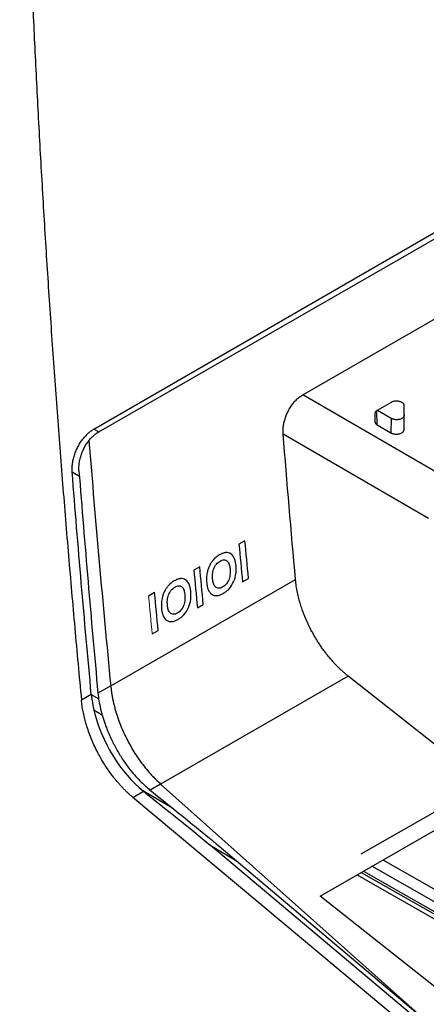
# Model space of a CAD drawing. Header units: millimetres. Extents: x 156812 to 157936, y 112087 to 113571.
# Tile 55 of 204: x 157664 to 157691, y 112265 to 112329. Entities that reach past the tile are written whole.
import ezdxf

# ---------------------------------------------------------------- set-up
doc = ezdxf.new("R2010")
doc.units = ezdxf.units.MM

msp = doc.modelspace()

# ---------------------------------------------------------------- linework, layer by layer
at = {"color": 7, "linetype": 'Continuous', "lineweight": 25}
for p, q in [((157669.129, 112302.476), (157781.528, 112367.363)), ((157682.655, 112304.693), (157745.391, 112340.778)), ((157669.443, 112302.302), (157680.447, 112308.631)), ((157692.213, 112299.142), (157682.655, 112304.693)), ((157688.373, 112304.206), (157687.475, 112303.69)), ((157689.22, 112302.441), (157689.225, 112304)), ((157687.328, 112303.485), (157687.326, 112302.962)), ((157687.472, 112302.757), (157687.453, 112303.67)), ((157687.499, 112303.703), (157688.387, 112303.188)), ((157687.472, 112302.757), (157688.365, 112302.238)), ((157688.387, 112303.188), (157688.365, 112302.238)), ((157669.129, 112302.476), (157669.438, 112302.298)), ((157681.384, 112302.174), (157690.807, 112296.702)), ((157667.724, 112299.702), (157668.192, 112299.432)), ((157678.91, 112295.251), (157678.525, 112295.029)), ((157675.984, 112293.568), (157675.599, 112293.346)), ((157670.218, 112285.853), (157682.185, 112292.736)), ((157678.755, 112292.589), (157679.14, 112292.811)), ((157673.058, 112291.885), (157672.673, 112291.663)), ((157675.829, 112290.906), (157676.214, 112291.128)), ((157672.903, 112289.223), (157673.288, 112289.445)), ((157685.601, 112286.481), (157673.451, 112279.492)), ((157695.247, 112278.84), (157685.601, 112286.481)), ((157670.218, 112285.853), (157669.391, 112285.377)), ((157668.961, 112285.292), (157668.321, 112284.922)), ((157668.962, 112285.292), (157669.44, 112285.011)), ((157669.69, 112283.94), (157669.131, 112284.268)), ((157686.432, 112274.966), (157695.12, 112279.929)), ((157673.451, 112279.492), (157672.771, 112279.101)), ((157673.451, 112279.492), (157690.508, 112264.259)), ((157671.658, 112278.621), (157672.351, 112279.02)), ((157690.184, 112263.143), (157671.658, 112278.621)), ((157674.221, 112277.922), (157672.351, 112279.02)), ((157683.775, 112272.241), (157695.247, 112278.84)), ((157690.879, 112263.582), (157676.667, 112275.526)), ((157676.667, 112275.526), (157678.3, 112274.57)), ((157677.237, 112275.468), (157690.508, 112264.259)), ((157691.444, 112271.708), (157687.129, 112274.171)), ((157687.84, 112274.579), (157691.444, 112272.523)), ((157691.838, 112270.371), (157686.149, 112273.607)), ((157686.437, 112273.772), (157692.021, 112270.586)), ((157686.582, 112273.856), (157692.271, 112270.61)), ((157691.836, 112265.873), (157683.775, 112272.241))]:
    msp.add_line(p, q, dxfattribs=at)
at = {"color": 7, "linetype": 'Continuous', "lineweight": 25, "flags": 128}
msp.add_lwpolyline([(157680.447, 112308.631), (157737.363, 112341.348), (157782.082, 112367.054)], dxfattribs=at)
at = {"color": 7, "linetype": 'Continuous', "lineweight": 25}
for points, knots in [([(157664.322, 112364.911), (157664.325, 112364.171), (157664.331, 112362.69), (157664.347, 112360.464), (157664.369, 112358.234), (157664.397, 112356), (157664.432, 112353.762), (157664.472, 112351.52), (157664.519, 112349.274), (157664.572, 112347.025), (157664.63, 112344.772), (157664.696, 112342.515), (157664.767, 112340.254), (157664.844, 112337.989), (157664.928, 112335.721), (157665.017, 112333.449), (157665.113, 112331.173), (157665.215, 112328.894), (157665.323, 112326.611), (157665.437, 112324.324), (157665.557, 112322.034), (157665.684, 112319.74), (157665.817, 112317.443), (157665.956, 112315.142), (157666.1, 112312.838), (157666.252, 112310.53), (157666.409, 112308.219), (157666.572, 112305.904), (157666.742, 112303.586), (157666.918, 112301.265), (157667.1, 112298.94), (157667.288, 112296.612), (157667.482, 112294.281), (157667.682, 112291.946), (157667.889, 112289.608), (157668.101, 112287.267), (157668.248, 112285.704), (157668.321, 112284.922)], [0, 0, 0, 0, 0.0285185, 0.0570402, 0.0855649, 0.1140927, 0.1426237, 0.1711578, 0.199695, 0.2282352, 0.2567786, 0.2853251, 0.3138748, 0.3424275, 0.3709833, 0.3995423, 0.4281044, 0.4566695, 0.4852378, 0.5138092, 0.5423838, 0.5709614, 0.5995422, 0.628126, 0.656713, 0.6853031, 0.7138963, 0.7424927, 0.7710921, 0.7996947, 0.8283004, 0.8569092, 0.8855211, 0.9141361, 0.9427543, 0.9713756, 1, 1, 1, 1]), ([(157681.384, 112302.174), (157681.382, 112302.217), (157681.376, 112302.301), (157681.377, 112302.431), (157681.384, 112302.561), (157681.399, 112302.691), (157681.42, 112302.823), (157681.449, 112302.954), (157681.485, 112303.086), (157681.528, 112303.219), (157681.578, 112303.352), (157681.635, 112303.485), (157681.724, 112303.67), (157681.851, 112303.897), (157682.027, 112304.149), (157682.221, 112304.366), (157682.431, 112304.553), (157682.579, 112304.645), (157682.655, 112304.693)], [0, 0, 0, 0, 0.0471974, 0.0933551, 0.1386897, 0.1834291, 0.2278111, 0.2720786, 0.3164768, 0.3612487, 0.4066311, 0.4528517, 0.5001258, 0.6031748, 0.70212, 0.7994876, 0.897926, 1, 1, 1, 1]), ([(157689.225, 112304), (157689.224, 112304.013), (157689.223, 112304.041), (157689.206, 112304.083), (157689.178, 112304.126), (157689.134, 112304.168), (157689.075, 112304.206), (157689.003, 112304.24), (157688.919, 112304.266), (157688.828, 112304.282), (157688.735, 112304.288), (157688.645, 112304.285), (157688.562, 112304.274), (157688.488, 112304.256), (157688.425, 112304.233), (157688.39, 112304.215), (157688.373, 112304.206)], [0, 0, 0, 0, 0.058569, 0.122119, 0.19052, 0.263373, 0.339964, 0.419267, 0.5, 0.580733, 0.660036, 0.736627, 0.80948, 0.877881, 0.941431, 1, 1, 1, 1]), ([(157687.475, 112303.69), (157687.461, 112303.68), (157687.431, 112303.662), (157687.395, 112303.63), (157687.365, 112303.596), (157687.344, 112303.56), (157687.331, 112303.523), (157687.329, 112303.498), (157687.328, 112303.485)], [0, 0, 0, 0, 0.16428, 0.331409, 0.5, 0.668591, 0.83572, 1, 1, 1, 1]), ([(157688.387, 112303.188), (157688.405, 112303.178), (157688.441, 112303.159), (157688.503, 112303.136), (157688.57, 112303.119), (157688.641, 112303.108), (157688.715, 112303.102), (157688.813, 112303.104), (157688.934, 112303.121), (157689.062, 112303.165), (157689.146, 112303.218), (157689.194, 112303.267), (157689.221, 112303.307), (157689.238, 112303.348), (157689.24, 112303.377), (157689.241, 112303.391)], [0, 0, 0, 0, 0.0631806, 0.1250186, 0.1869058, 0.2502306, 0.3123056, 0.3754933, 0.5002118, 0.6249116, 0.7498439, 0.8119118, 0.874608, 0.9372648, 1, 1, 1, 1]), ([(157687.326, 112302.962), (157687.327, 112302.949), (157687.329, 112302.924), (157687.342, 112302.887), (157687.362, 112302.851), (157687.392, 112302.816), (157687.428, 112302.785), (157687.457, 112302.766), (157687.472, 112302.757)], [0, 0, 0, 0, 0.16428, 0.331409, 0.5, 0.668591, 0.83572, 1, 1, 1, 1]), ([(157669.129, 112302.476), (157669.097, 112302.458), (157669.035, 112302.42), (157668.942, 112302.355), (157668.849, 112302.283), (157668.757, 112302.205), (157668.667, 112302.12), (157668.579, 112302.028), (157668.522, 112301.963), (157668.493, 112301.93)], [0, 0, 0, 0, 0.14013, 0.281163, 0.423102, 0.565952, 0.709715, 0.854397, 1, 1, 1, 1]), ([(157668.809, 112301.738), (157668.837, 112301.772), (157668.893, 112301.84), (157668.981, 112301.936), (157669.071, 112302.024), (157669.163, 112302.106), (157669.256, 112302.179), (157669.35, 112302.245), (157669.412, 112302.283), (157669.443, 112302.302)], [0, 0, 0, 0, 0.145486, 0.290685, 0.435229, 0.578764, 0.720948, 0.861459, 1, 1, 1, 1]), ([(157688.365, 112302.238), (157688.382, 112302.229), (157688.417, 112302.21), (157688.481, 112302.186), (157688.554, 112302.166), (157688.638, 112302.153), (157688.727, 112302.148), (157688.82, 112302.154), (157688.911, 112302.169), (157688.995, 112302.195), (157689.068, 112302.229), (157689.127, 112302.269), (157689.171, 112302.313), (157689.2, 112302.357), (157689.217, 112302.4), (157689.219, 112302.428), (157689.22, 112302.441)], [0, 0, 0, 0, 0.058569, 0.122119, 0.19052, 0.263373, 0.339964, 0.419267, 0.5, 0.580733, 0.660036, 0.736627, 0.80948, 0.877881, 0.941431, 1, 1, 1, 1]), ([(157667.724, 112299.702), (157667.721, 112299.748), (157667.715, 112299.839), (157667.717, 112299.98), (157667.726, 112300.122), (157667.743, 112300.266), (157667.767, 112300.412), (157667.8, 112300.56), (157667.841, 112300.709), (157667.904, 112300.907), (157668, 112301.151), (157668.141, 112301.43), (157668.305, 112301.694), (157668.43, 112301.851), (157668.493, 112301.93)], [0, 0, 0, 0, 0.063693, 0.126435, 0.188535, 0.250314, 0.312095, 0.374205, 0.436963, 0.500678, 0.626841, 0.750387, 0.873908, 1, 1, 1, 1]), ([(157668.163, 112299.782), (157668.161, 112299.824), (157668.157, 112299.908), (157668.16, 112300.042), (157668.171, 112300.182), (157668.19, 112300.328), (157668.218, 112300.478), (157668.255, 112300.632), (157668.31, 112300.82), (157668.392, 112301.041), (157668.51, 112301.288), (157668.649, 112301.524), (157668.756, 112301.667), (157668.809, 112301.738)], [0, 0, 0, 0, 0.066722, 0.135278, 0.205548, 0.277384, 0.350614, 0.425042, 0.500449, 0.623424, 0.748429, 0.874347, 1, 1, 1, 1]), ([(157678.332, 112293.629), (157678.323, 112293.709), (157678.313, 112293.788), (157678.282, 112293.937), (157678.261, 112294.008), (157678.183, 112294.207), (157678.107, 112294.317), (157677.909, 112294.457), (157677.788, 112294.488), (157677.596, 112294.471), (157677.529, 112294.455), (157677.395, 112294.406), (157677.329, 112294.372), (157677.262, 112294.335)], [0, 0, 0, 0, 0.125, 0.125, 0.25, 0.25, 0.5, 0.5, 0.75, 0.75, 0.875, 0.875, 1, 1, 1, 1]), ([(157676.849, 112293.997), (157676.825, 112293.969), (157676.802, 112293.941), (157676.759, 112293.883), (157676.738, 112293.852), (157676.679, 112293.759), (157676.643, 112293.692), (157676.579, 112293.554), (157676.55, 112293.484), (157676.501, 112293.342), (157676.482, 112293.27), (157676.465, 112293.197)], [0, 0, 0, 0, 0.125, 0.125, 0.25, 0.25, 0.5, 0.5, 0.75, 0.75, 1, 1, 1, 1]), ([(157676.817, 112292.763), (157676.813, 112292.815), (157676.809, 112292.867), (157676.807, 112292.973), (157676.809, 112293.027), (157676.822, 112293.192), (157676.844, 112293.308), (157676.908, 112293.477), (157676.933, 112293.531), (157676.992, 112293.634), (157677.026, 112293.683), (157677.098, 112293.771), (157677.138, 112293.81), (157677.22, 112293.878), (157677.262, 112293.906), (157677.304, 112293.932)], [0, 0, 0, 0, 0.125, 0.125, 0.25, 0.25, 0.5, 0.5, 0.625, 0.625, 0.75, 0.75, 0.875, 0.875, 1, 1, 1, 1]), ([(157677.262, 112294.335), (157677.19, 112294.293), (157677.118, 112294.246), (157676.979, 112294.134), (157676.912, 112294.069), (157676.849, 112293.997)], [0, 0, 0, 0, 0.5, 0.5, 1, 1, 1, 1]), ([(157677.304, 112293.932), (157677.347, 112293.955), (157677.389, 112293.976), (157677.473, 112294.004), (157677.516, 112294.012), (157677.636, 112294.014), (157677.709, 112293.985), (157677.824, 112293.878), (157677.865, 112293.797), (157677.92, 112293.619), (157677.935, 112293.521), (157677.945, 112293.419)], [0, 0, 0, 0, 0.125, 0.125, 0.25, 0.25, 0.5, 0.5, 0.75, 0.75, 1, 1, 1, 1]), ([(157676.465, 112293.197), (157676.453, 112293.139), (157676.442, 112293.08), (157676.429, 112292.965), (157676.425, 112292.908), (157676.418, 112292.74), (157676.424, 112292.631), (157676.433, 112292.526)], [0, 0, 0, 0, 0.25, 0.25, 0.5, 0.5, 1, 1, 1, 1]), ([(157677.945, 112293.419), (157677.954, 112293.316), (157677.958, 112293.212), (157677.941, 112292.993), (157677.919, 112292.876), (157677.838, 112292.652), (157677.778, 112292.543), (157677.67, 112292.407), (157677.631, 112292.367), (157677.55, 112292.297), (157677.507, 112292.269), (157677.464, 112292.243)], [0, 0, 0, 0, 0.25, 0.25, 0.5, 0.5, 0.75, 0.75, 0.875, 0.875, 1, 1, 1, 1]), ([(157677.503, 112291.836), (157677.569, 112291.876), (157677.634, 112291.918), (157677.76, 112292.018), (157677.822, 112292.074), (157677.998, 112292.268), (157678.1, 112292.427), (157678.253, 112292.767), (157678.301, 112292.949), (157678.336, 112293.211), (157678.342, 112293.298), (157678.343, 112293.467), (157678.338, 112293.548), (157678.332, 112293.629)], [0, 0, 0, 0, 0.125, 0.125, 0.25, 0.25, 0.5, 0.5, 0.75, 0.75, 0.875, 0.875, 1, 1, 1, 1]), ([(157674.336, 112292.653), (157674.264, 112292.61), (157674.192, 112292.563), (157674.053, 112292.451), (157673.986, 112292.386), (157673.923, 112292.314)], [0, 0, 0, 0, 0.5, 0.5, 1, 1, 1, 1]), ([(157675.406, 112291.946), (157675.397, 112292.026), (157675.387, 112292.105), (157675.356, 112292.254), (157675.336, 112292.325), (157675.257, 112292.525), (157675.181, 112292.634), (157674.983, 112292.774), (157674.863, 112292.805), (157674.67, 112292.788), (157674.603, 112292.772), (157674.469, 112292.723), (157674.403, 112292.689), (157674.336, 112292.653)], [0, 0, 0, 0, 0.125, 0.125, 0.25, 0.25, 0.5, 0.5, 0.75, 0.75, 0.875, 0.875, 1, 1, 1, 1]), ([(157676.433, 112292.526), (157676.442, 112292.446), (157676.452, 112292.368), (157676.484, 112292.221), (157676.504, 112292.15), (157676.584, 112291.954), (157676.66, 112291.845), (157676.809, 112291.744), (157676.863, 112291.719), (157676.981, 112291.69), (157677.043, 112291.687), (157677.171, 112291.701), (157677.238, 112291.717), (157677.371, 112291.766), (157677.437, 112291.8), (157677.503, 112291.836)], [0, 0, 0, 0, 0.125, 0.125, 0.25, 0.25, 0.5, 0.5, 0.625, 0.625, 0.75, 0.75, 0.875, 0.875, 1, 1, 1, 1]), ([(157677.464, 112292.243), (157677.421, 112292.22), (157677.379, 112292.198), (157677.294, 112292.173), (157677.252, 112292.167), (157677.132, 112292.168), (157677.059, 112292.199), (157676.942, 112292.305), (157676.901, 112292.384), (157676.843, 112292.562), (157676.828, 112292.661), (157676.817, 112292.763)], [0, 0, 0, 0, 0.125, 0.125, 0.25, 0.25, 0.5, 0.5, 0.75, 0.75, 1, 1, 1, 1]), ([(157685.601, 112286.481), (157685.545, 112286.525), (157685.434, 112286.616), (157685.266, 112286.761), (157685.098, 112286.915), (157684.929, 112287.079), (157684.761, 112287.253), (157684.593, 112287.435), (157684.426, 112287.627), (157684.261, 112287.827), (157684.098, 112288.037), (157683.939, 112288.254), (157683.783, 112288.479), (157683.631, 112288.71), (157683.484, 112288.949), (157683.342, 112289.193), (157683.227, 112289.405), (157683.13, 112289.593), (157683.044, 112289.767), (157682.947, 112289.975), (157682.84, 112290.218), (157682.728, 112290.495), (157682.613, 112290.805), (157682.502, 112291.146), (157682.397, 112291.516), (157682.306, 112291.909), (157682.23, 112292.321), (157682.2, 112292.596), (157682.185, 112292.736)], [0, 0, 0, 0, 0.031496, 0.063548, 0.096144, 0.129266, 0.162897, 0.197015, 0.231596, 0.266616, 0.302046, 0.337854, 0.374009, 0.410474, 0.447214, 0.484189, 0.521359, 0.541963, 0.567445, 0.597773, 0.632895, 0.672726, 0.717145, 0.765979, 0.819004, 0.875929, 0.936402, 1, 1, 1, 1]), ([(157673.923, 112292.314), (157673.9, 112292.286), (157673.876, 112292.259), (157673.833, 112292.2), (157673.813, 112292.169), (157673.753, 112292.076), (157673.718, 112292.01), (157673.653, 112291.871), (157673.624, 112291.801), (157673.575, 112291.659), (157673.556, 112291.587), (157673.539, 112291.514)], [0, 0, 0, 0, 0.125, 0.125, 0.25, 0.25, 0.5, 0.5, 0.75, 0.75, 1, 1, 1, 1]), ([(157673.891, 112291.08), (157673.887, 112291.132), (157673.883, 112291.184), (157673.881, 112291.29), (157673.883, 112291.344), (157673.896, 112291.51), (157673.918, 112291.625), (157673.982, 112291.794), (157674.007, 112291.848), (157674.066, 112291.951), (157674.1, 112292), (157674.173, 112292.088), (157674.212, 112292.127), (157674.294, 112292.195), (157674.336, 112292.223), (157674.378, 112292.249)], [0, 0, 0, 0, 0.125, 0.125, 0.25, 0.25, 0.5, 0.5, 0.625, 0.625, 0.75, 0.75, 0.875, 0.875, 1, 1, 1, 1]), ([(157674.378, 112292.249), (157674.421, 112292.272), (157674.463, 112292.293), (157674.547, 112292.321), (157674.59, 112292.33), (157674.71, 112292.331), (157674.783, 112292.302), (157674.899, 112292.195), (157674.939, 112292.115), (157674.994, 112291.936), (157675.009, 112291.838), (157675.02, 112291.737)], [0, 0, 0, 0, 0.125, 0.125, 0.25, 0.25, 0.5, 0.5, 0.75, 0.75, 1, 1, 1, 1]), ([(157674.577, 112290.153), (157674.643, 112290.193), (157674.709, 112290.235), (157674.835, 112290.335), (157674.896, 112290.391), (157675.072, 112290.585), (157675.174, 112290.744), (157675.327, 112291.084), (157675.375, 112291.266), (157675.41, 112291.528), (157675.416, 112291.615), (157675.417, 112291.784), (157675.412, 112291.865), (157675.406, 112291.946)], [0, 0, 0, 0, 0.125, 0.125, 0.25, 0.25, 0.5, 0.5, 0.75, 0.75, 0.875, 0.875, 1, 1, 1, 1]), ([(157673.539, 112291.514), (157673.527, 112291.456), (157673.516, 112291.398), (157673.503, 112291.282), (157673.499, 112291.226), (157673.493, 112291.057), (157673.498, 112290.949), (157673.507, 112290.843)], [0, 0, 0, 0, 0.25, 0.25, 0.5, 0.5, 1, 1, 1, 1]), ([(157675.02, 112291.737), (157675.028, 112291.633), (157675.032, 112291.529), (157675.015, 112291.31), (157674.994, 112291.193), (157674.912, 112290.969), (157674.852, 112290.861), (157674.744, 112290.724), (157674.705, 112290.684), (157674.624, 112290.614), (157674.581, 112290.586), (157674.538, 112290.56)], [0, 0, 0, 0, 0.25, 0.25, 0.5, 0.5, 0.75, 0.75, 0.875, 0.875, 1, 1, 1, 1]), ([(157673.507, 112290.843), (157673.516, 112290.763), (157673.526, 112290.685), (157673.558, 112290.538), (157673.578, 112290.468), (157673.658, 112290.271), (157673.734, 112290.163), (157673.884, 112290.061), (157673.938, 112290.036), (157674.055, 112290.007), (157674.118, 112290.004), (157674.246, 112290.018), (157674.312, 112290.034), (157674.445, 112290.083), (157674.511, 112290.117), (157674.577, 112290.153)], [0, 0, 0, 0, 0.125, 0.125, 0.25, 0.25, 0.5, 0.5, 0.625, 0.625, 0.75, 0.75, 0.875, 0.875, 1, 1, 1, 1]), ([(157674.538, 112290.56), (157674.495, 112290.537), (157674.453, 112290.516), (157674.369, 112290.49), (157674.326, 112290.484), (157674.206, 112290.485), (157674.133, 112290.516), (157674.017, 112290.622), (157673.975, 112290.701), (157673.917, 112290.879), (157673.902, 112290.978), (157673.891, 112291.08)], [0, 0, 0, 0, 0.125, 0.125, 0.25, 0.25, 0.5, 0.5, 0.75, 0.75, 1, 1, 1, 1]), ([(157670.218, 112285.853), (157670.225, 112285.788), (157670.24, 112285.651), (157670.269, 112285.433), (157670.307, 112285.196), (157670.356, 112284.94), (157670.418, 112284.663), (157670.542, 112284.176), (157670.775, 112283.458), (157671.167, 112282.552), (157671.652, 112281.664), (157672.117, 112280.972), (157672.527, 112280.451), (157672.841, 112280.091), (157673.148, 112279.771), (157673.352, 112279.584), (157673.451, 112279.492)], [0, 0, 0, 0, 0.029945, 0.062269, 0.097027, 0.134265, 0.174025, 0.216332, 0.342226, 0.477303, 0.604111, 0.738666, 0.808532, 0.875438, 0.939278, 1, 1, 1, 1]), ([(157671.657, 112278.62), (157671.606, 112278.664), (157671.504, 112278.751), (157671.352, 112278.889), (157671.202, 112279.033), (157671.053, 112279.183), (157670.906, 112279.339), (157670.761, 112279.5), (157670.619, 112279.666), (157670.479, 112279.837), (157670.324, 112280.034), (157670.081, 112280.363), (157669.789, 112280.8), (157669.502, 112281.291), (157669.201, 112281.866), (157668.89, 112282.569), (157668.651, 112283.274), (157668.508, 112283.812), (157668.425, 112284.188), (157668.361, 112284.56), (157668.335, 112284.802), (157668.321, 112284.922)], [0, 0, 0, 0, 0.030015, 0.0600438, 0.0900878, 0.1201467, 0.1502191, 0.1803027, 0.2103944, 0.2404904, 0.2705867, 0.3121994, 0.4047613, 0.4786992, 0.5356917, 0.6595156, 0.7814828, 0.8360301, 0.8906222, 0.9452718, 1, 1, 1, 1]), ([(157668.961, 112285.292), (157668.968, 112285.225), (157668.982, 112285.092), (157669.01, 112284.889), (157669.044, 112284.684), (157669.084, 112284.477), (157669.116, 112284.338), (157669.131, 112284.268)], [0, 0, 0, 0, 0.200298, 0.400149, 0.599851, 0.799703, 1, 1, 1, 1]), ([(157669.561, 112284.353), (157669.579, 112284.279), (157669.616, 112284.125), (157669.683, 112283.885), (157669.762, 112283.629), (157669.854, 112283.356), (157669.962, 112283.067), (157670.085, 112282.764), (157670.227, 112282.448), (157670.387, 112282.121), (157670.566, 112281.785), (157670.823, 112281.341), (157671.158, 112280.833), (157671.559, 112280.309), (157671.927, 112279.888), (157672.252, 112279.557), (157672.527, 112279.302), (157672.696, 112279.163), (157672.771, 112279.101)], [0, 0, 0, 0, 0.037943, 0.07852, 0.121755, 0.167659, 0.21623, 0.267447, 0.32127, 0.377636, 0.436453, 0.497604, 0.615407, 0.719378, 0.809455, 0.885922, 0.949255, 1, 1, 1, 1]), ([(157672.771, 112279.101), (157673.274, 112278.697), (157674.194, 112277.958), (157675.441, 112276.949), (157676.429, 112276.143), (157676.995, 112275.67), (157677.237, 112275.468)], [0, 0, 0, 0, 0.335182, 0.61357, 0.835172, 1, 1, 1, 1])]:
    msp.add_open_spline(points, degree=3, knots=knots, dxfattribs=at)
for points in [[(157682.185, 112292.736), (157681.901, 112295.889), (157681.634, 112299.035), (157681.384, 112302.174)], [(157668.809, 112301.738), (157669.228, 112296.49), (157669.697, 112291.195), (157670.218, 112285.853)], [(157668.961, 112285.292), (157668.509, 112290.113), (157668.096, 112294.917), (157667.724, 112299.702)], [(157668.163, 112299.782), (157668.534, 112295), (157668.943, 112290.198), (157669.391, 112285.377)], [(157678.525, 112295.029), (157678.601, 112294.216), (157678.677, 112293.403), (157678.755, 112292.589)], [(157679.14, 112292.811), (157679.062, 112293.624), (157678.986, 112294.438), (157678.91, 112295.251)], [(157675.599, 112293.346), (157675.675, 112292.533), (157675.751, 112291.72), (157675.829, 112290.906)], [(157676.214, 112291.128), (157676.136, 112291.942), (157676.06, 112292.755), (157675.984, 112293.568)], [(157673.288, 112289.445), (157673.211, 112290.259), (157673.134, 112291.072), (157673.058, 112291.885)], [(157669.391, 112285.377), (157669.422, 112285.045), (157669.479, 112284.702), (157669.561, 112284.353)], [(157669.132, 112284.268), (157669.61, 112282.242), (157670.828, 112280.236), (157672.351, 112279.02)], [(157672.351, 112279.02), (157673.801, 112277.862), (157675.26, 112276.709), (157676.667, 112275.526)]]:
    msp.add_open_spline(points, degree=3, dxfattribs=at)
at = {"color": 144, "linetype": 'Continuous', "lineweight": 18}
msp.add_open_spline([(157672.673, 112291.663), (157672.749, 112290.85), (157672.826, 112290.037), (157672.903, 112289.223)], degree=3, dxfattribs=at)

doc.saveas('drawing.dxf')
